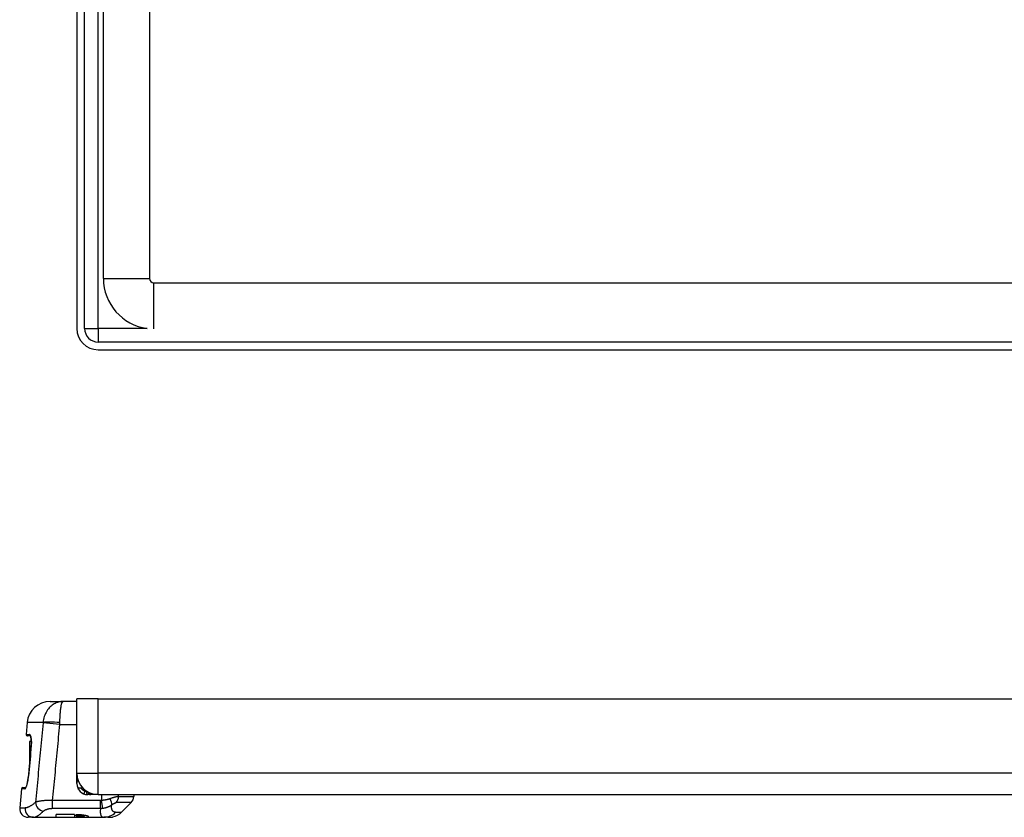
# Model space of a CAD drawing. Header units: inches. Extents: x 2.3 to 58.5, y 3.7 to 32.
# Tile 1 of 48: x 2.3 to 9.1, y 3.7 to 9.1. Entities that reach past the tile are written whole.
import ezdxf

# ---------------------------------------------------------------- set-up
doc = ezdxf.new("R2010")
doc.units = ezdxf.units.IN
doc.header["$MEASUREMENT"] = 0
doc.layers.add('Visible Edges(ANSI)', color=7, linetype='Continuous', lineweight=25)
doc.layers.add('Visible Tangent Edges(ANSI)', color=7, linetype='Continuous', lineweight=25)

msp = doc.modelspace()

# ---------------------------------------------------------------- linework, layer by layer
at = {"layer": 'Visible Edges(ANSI)'}
for p, q in [((2.7026, 22.716), (2.7026, 7.008)), ((2.7556, 7.008), (2.7556, 22.716)), ((3.1996, 22.3731), (3.1996, 7.351)), ((2.8846, 7.351), (2.8846, 9.737)), ((3.2306, 7.32), (12.2546, 7.32)), ((12.6366, 6.915), (2.8486, 6.915)), ((2.8486, 6.862), (12.6366, 6.862)), ((2.8486, 4.4684), (2.7026, 4.4684)), ((2.7026, 3.9584), (2.7026, 4.4684)), ((2.8486, 4.4684), (12.6366, 4.4684)), ((2.5189, 4.4506), (2.6079, 4.4506)), ((2.7026, 4.4506), (2.6079, 4.4506)), ((2.362, 4.3068), (2.3549, 4.225)), ((2.3844, 4.2143), (2.3647, 4.2143)), ((2.3903, 4.1753), (2.3778, 4.1753)), ((2.3778, 4.1753), (2.3778, 4.1002)), ((2.3858, 4.1002), (2.3778, 4.1002)), ((2.3778, 4.1002), (2.3778, 4.0497)), ((2.3813, 4.0497), (2.3778, 4.0497)), ((2.3778, 4.0497), (2.3778, 4.0487)), ((2.3812, 4.0487), (2.3778, 4.0487)), ((2.3778, 4.0487), (2.3778, 4.0426)), ((2.3806, 4.0426), (2.3778, 4.0426)), ((2.3778, 4.0426), (2.3778, 4.0109)), ((2.7026, 3.8874), (2.7026, 3.9584)), ((2.3222, 3.851), (2.3108, 3.7209)), ((2.332, 3.86), (2.3519, 3.86)), ((2.7079, 3.8597), (2.7411, 3.8597)), ((2.8486, 3.8124), (2.7776, 3.8124)), ((2.8245, 3.8124), (2.8245, 3.8144)), ((2.8486, 3.8124), (12.6366, 3.8124)), ((3.0926, 3.8124), (3.0926, 3.7992)), ((3.009, 3.6913), (3.0753, 3.7575)), ((2.4049, 3.6567), (2.3696, 3.6567)), ((2.4049, 3.6567), (2.8874, 3.6567)), ((2.5611, 3.6567), (2.5611, 3.6748)), ((2.687, 3.6748), (2.5611, 3.6748)), ((2.5611, 3.6567), (2.687, 3.6567)), ((2.687, 3.6748), (2.687, 3.6567)), ((2.6969, 3.667), (2.6969, 3.673)), ((2.7166, 3.673), (2.6969, 3.673)), ((2.6969, 3.667), (2.7166, 3.667)), ((2.6969, 3.6568), (2.6969, 3.658)), ((2.7166, 3.658), (2.6969, 3.658)), ((2.6969, 3.6568), (2.7166, 3.6568)), ((2.753, 3.6615), (2.753, 3.6706)), ((2.9139, 3.6567), (2.8874, 3.6567)), ((2.9159, 3.6567), (2.9139, 3.6567)), ((2.9191, 3.6567), (2.9159, 3.6567)), ((2.9191, 3.6567), (2.9203, 3.6567)), ((2.9203, 3.6567), (2.9203, 3.6567))]:
    msp.add_line(p, q, dxfattribs=at)
at = {"layer": 'Visible Edges(ANSI)', "flags": 128}
for points in [[(2.3878, 4.2021), (2.3866, 4.2077), (2.3853, 4.2121), (2.3842, 4.2149), (2.3836, 4.2159)], [(2.3844, 4.2143), (2.3861, 4.2095), (2.3878, 4.2021)], [(2.3878, 4.2021), (2.3887, 4.196), (2.3895, 4.189), (2.39, 4.1813), (2.3904, 4.173), (2.3904, 4.1643), (2.3902, 4.1552), (2.3898, 4.1459), (2.3891, 4.1365)], [(2.3511, 3.859), (2.3515, 3.8595), (2.3525, 3.8609), (2.3539, 3.8632), (2.3553, 3.8662), (2.3585, 3.8743), (2.3617, 3.8845), (2.3647, 3.8966), (2.3675, 3.9101), (2.3697, 3.9246), (2.3714, 3.9396)], [(2.7166, 3.6568), (2.725, 3.6568), (2.7336, 3.6568), (2.7419, 3.6569), (2.7498, 3.657), (2.757, 3.6572), (2.7634, 3.6575), (2.7689, 3.6578), (2.7737, 3.6583), (2.7776, 3.6589), (2.7804, 3.6596), (2.782, 3.6605), (2.7825, 3.6615), (2.7819, 3.6626), (2.7802, 3.6638), (2.7774, 3.6651), (2.7735, 3.6664), (2.7687, 3.6677), (2.7632, 3.6689), (2.7569, 3.67), (2.7497, 3.671), (2.7419, 3.6718), (2.7335, 3.6725), (2.725, 3.6729), (2.7166, 3.673)], [(2.7166, 3.667), (2.7212, 3.6669), (2.7259, 3.6667), (2.7305, 3.6665), (2.7349, 3.6661), (2.7389, 3.6656), (2.7423, 3.6651), (2.7454, 3.6646), (2.7481, 3.664), (2.7502, 3.6633), (2.7518, 3.6627), (2.7527, 3.662), (2.753, 3.6615), (2.7527, 3.6609), (2.7518, 3.6604), (2.7503, 3.6599), (2.7481, 3.6595), (2.7455, 3.6591), (2.7424, 3.6588), (2.7389, 3.6586), (2.7349, 3.6584), (2.7306, 3.6582), (2.726, 3.6581), (2.7212, 3.6581), (2.7166, 3.658)], [(2.9139, 3.6567), (2.9144, 3.6567), (2.915, 3.6567), (2.9155, 3.6567), (2.9161, 3.6567), (2.9166, 3.6567), (2.9172, 3.6567), (2.9177, 3.6567), (2.9183, 3.6567), (2.9188, 3.6568), (2.9194, 3.6568), (2.9199, 3.6568), (2.9205, 3.6568), (2.9211, 3.6568), (2.9216, 3.6569), (2.9222, 3.6569), (2.9228, 3.6569), (2.9233, 3.657), (2.9239, 3.657), (2.9245, 3.6571), (2.925, 3.6571), (2.9256, 3.6571), (2.9262, 3.6572), (2.9268, 3.6572), (2.9273, 3.6573)], [(2.9273, 3.6573), (2.9268, 3.6572), (2.9263, 3.6572), (2.9259, 3.6571), (2.9254, 3.6571), (2.9249, 3.6571), (2.9244, 3.657), (2.9239, 3.657), (2.9234, 3.6569), (2.9229, 3.6569), (2.9225, 3.6569), (2.922, 3.6568), (2.9215, 3.6568), (2.921, 3.6568), (2.9205, 3.6568), (2.9201, 3.6568), (2.9196, 3.6567), (2.9191, 3.6567), (2.9187, 3.6567), (2.9182, 3.6567), (2.9177, 3.6567), (2.9173, 3.6567), (2.9168, 3.6567), (2.9163, 3.6567), (2.9159, 3.6567)], [(2.9191, 3.6567), (2.9214, 3.6567), (2.9237, 3.6567), (2.9258, 3.6568), (2.9279, 3.6569), (2.9299, 3.657), (2.9319, 3.6571), (2.9337, 3.6572), (2.9355, 3.6574), (2.9371, 3.6575), (2.9387, 3.6577), (2.9402, 3.6578), (2.9416, 3.658), (2.9429, 3.6582), (2.9441, 3.6583), (2.9452, 3.6585), (2.9461, 3.6586), (2.947, 3.6587), (2.9478, 3.6589), (2.9484, 3.659), (2.9489, 3.659), (2.9493, 3.6591), (2.9496, 3.6591), (2.9498, 3.6592), (2.9498, 3.6592)]]:
    msp.add_lwpolyline(points, dxfattribs=at)
at = {"layer": 'Visible Edges(ANSI)'}
for centre, radius, start, end in [((3.2306, 7.351), 0.346, 180, 262.44909), ((3.2306, 7.351), 0.031, 180, 270), ((2.8486, 7.008), 0.146, 180, 270), ((2.8486, 7.008), 0.093, 180, 270), ((2.5189, 4.2931), 0.1575, 90, 175), ((2.3647, 4.2242), 0.00984, 175, 270), ((3065.1917, -271.9004), 3075.2164, 174.8503948, 174.8537794), ((2.8486, 3.9584), 0.146, 180, 270), ((2.332, 3.8502), 0.00984, 90, 175), ((2.7321, 3.8929), 0.0295, 138.47742, 180), ((2.7776, 3.8874), 0.075, 180, 270), ((2.7973, 3.8321), 0.0197, 183.73345, 270), ((3.0335, 3.7992), 0.0591, 315, 0), ((2.3696, 3.7157), 0.0591, 175, 270), ((2.9255, 3.7748), 0.1181, 281.88103, 315)]:
    msp.add_arc(centre, radius, start, end, dxfattribs=at)
for centre, major_axis, ratio, start_param, end_param in [((1.8126, 4.1723), (-0.2175, -2.413), 0.23832, 1.570817, 1.57741), ((2.8115, 3.8274), (0.00984, 0), 0.999391, 4.349714, 4.522289)]:
    msp.add_ellipse(centre, major_axis=major_axis, ratio=ratio, start_param=start_param, end_param=end_param, dxfattribs=at)
at = {"layer": 'Visible Tangent Edges(ANSI)'}
for p, q in [((2.8486, 7.008), (2.8486, 9.2586)), ((2.8846, 7.351), (3.1996, 7.351)), ((3.2306, 7.005), (3.2306, 7.32)), ((2.7556, 7.008), (2.8486, 7.008)), ((3.1851, 7.008), (2.8486, 7.008)), ((2.8486, 7.008), (2.8486, 6.915)), ((2.8486, 3.9584), (2.8486, 4.4684)), ((2.4711, 4.3068), (2.362, 4.3068)), ((2.5859, 4.2931), (2.4709, 4.304)), ((2.5859, 4.2931), (2.7026, 4.2931)), ((2.3549, 4.225), (2.3782, 4.225)), ((2.3877, 4.1206), (2.388, 4.1205)), ((2.3714, 3.9396), (2.3717, 3.9396)), ((2.7026, 3.9584), (2.8486, 3.9584)), ((2.7026, 3.927), (2.706, 3.927)), ((12.6366, 3.9584), (2.8486, 3.9584)), ((2.8486, 3.8124), (2.8486, 3.9584)), ((2.3449, 3.851), (2.3222, 3.851)), ((2.7579, 3.8357), (2.7509, 3.8173)), ((2.7579, 3.844), (2.7579, 3.8357)), ((2.7678, 3.8321), (2.7754, 3.8321)), ((2.8724, 3.8124), (2.8724, 3.7723)), ((2.9887, 3.7992), (2.9887, 3.8124)), ((2.9887, 3.7992), (3.0926, 3.7992)), ((2.3108, 3.7209), (2.3476, 3.7209)), ((2.5366, 3.7182), (2.5366, 3.7717)), ((2.8646, 3.7717), (2.5366, 3.7717)), ((2.5366, 3.7182), (2.8646, 3.7182)), ((2.8646, 3.7182), (2.8646, 3.7717)), ((2.8802, 3.7191), (2.8724, 3.7723)), ((3.0753, 3.7575), (2.9726, 3.7575)), ((2.7166, 3.667), (2.7166, 3.673)), ((2.7166, 3.6568), (2.7166, 3.658)), ((2.9685, 3.6913), (3.009, 3.6913))]:
    msp.add_line(p, q, dxfattribs=at)
at = {"layer": 'Visible Tangent Edges(ANSI)', "flags": 128}
for points in [[(2.6079, 4.4506), (2.6001, 4.4503), (2.5922, 4.4495), (2.5844, 4.4483), (2.5767, 4.4465), (2.569, 4.4442), (2.5615, 4.4414), (2.554, 4.438), (2.5467, 4.4342), (2.5396, 4.4298), (2.5326, 4.4249), (2.5258, 4.4195), (2.5193, 4.4136), (2.513, 4.4071), (2.507, 4.4002), (2.5014, 4.3927), (2.4961, 4.3847), (2.4912, 4.3762), (2.4867, 4.3673), (2.4828, 4.3579), (2.4793, 4.3482), (2.4763, 4.3382), (2.474, 4.3279), (2.4722, 4.3174), (2.4711, 4.3068)], [(2.5861, 4.3068), (2.5863, 4.3174), (2.5866, 4.3279), (2.5869, 4.3382), (2.5874, 4.3482), (2.588, 4.3579), (2.5886, 4.3673), (2.5893, 4.3762), (2.5901, 4.3847), (2.5909, 4.3927), (2.5918, 4.4002), (2.5928, 4.4071), (2.5938, 4.4136), (2.5948, 4.4195), (2.5959, 4.4249), (2.597, 4.4298), (2.5981, 4.4342), (2.5993, 4.438), (2.6005, 4.4414), (2.6017, 4.4442), (2.6029, 4.4465), (2.6042, 4.4483), (2.6054, 4.4495), (2.6067, 4.4503), (2.6079, 4.4506)], [(2.4709, 4.304), (2.4687, 4.2813), (2.4665, 4.2586), (2.4643, 4.2359), (2.4621, 4.2132), (2.46, 4.1905), (2.4578, 4.1678), (2.4556, 4.1451), (2.4534, 4.1224), (2.4513, 4.0997), (2.4491, 4.077), (2.4469, 4.0543), (2.4448, 4.0316), (2.4426, 4.0089), (2.4404, 3.9862), (2.4382, 3.9635), (2.4361, 3.9408), (2.4339, 3.9181), (2.4317, 3.8954), (2.4296, 3.8727), (2.4274, 3.85), (2.4252, 3.8273), (2.4231, 3.8046), (2.4209, 3.7819), (2.4187, 3.7592)], [(2.4711, 4.3068), (2.4711, 4.3067), (2.4711, 4.3066), (2.4711, 4.3064), (2.471, 4.3063), (2.471, 4.3062), (2.471, 4.3061), (2.471, 4.306), (2.471, 4.3059), (2.471, 4.3057), (2.471, 4.3056), (2.471, 4.3055), (2.471, 4.3054), (2.471, 4.3053), (2.471, 4.3052), (2.471, 4.305), (2.4709, 4.3049), (2.4709, 4.3048), (2.4709, 4.3047), (2.4709, 4.3046), (2.4709, 4.3044), (2.4709, 4.3043), (2.4709, 4.3042), (2.4709, 4.3041), (2.4709, 4.304)], [(2.5366, 3.7717), (2.5387, 3.7934), (2.5407, 3.8151), (2.5428, 3.8369), (2.5448, 3.8586), (2.5469, 3.8803), (2.5489, 3.902), (2.551, 3.9238), (2.553, 3.9455), (2.5551, 3.9672), (2.5571, 3.9889), (2.5592, 4.0107), (2.5612, 4.0324), (2.5633, 4.0541), (2.5653, 4.0758), (2.5674, 4.0976), (2.5694, 4.1193), (2.5715, 4.141), (2.5735, 4.1627), (2.5756, 4.1845), (2.5777, 4.2062), (2.5797, 4.2279), (2.5818, 4.2496), (2.5838, 4.2714), (2.5859, 4.2931)], [(2.5859, 4.2931), (2.5859, 4.2936), (2.5859, 4.2942), (2.5859, 4.2948), (2.5859, 4.2954), (2.5859, 4.2959), (2.5859, 4.2965), (2.586, 4.2971), (2.586, 4.2977), (2.586, 4.2982), (2.586, 4.2988), (2.586, 4.2994), (2.586, 4.2999), (2.586, 4.3005), (2.586, 4.3011), (2.586, 4.3017), (2.586, 4.3022), (2.586, 4.3028), (2.5861, 4.3034), (2.5861, 4.3039), (2.5861, 4.3045), (2.5861, 4.3051), (2.5861, 4.3057), (2.5861, 4.3062), (2.5861, 4.3068)], [(2.3879, 4.2047), (2.3876, 4.2063), (2.3873, 4.2079), (2.387, 4.2093), (2.3866, 4.2108), (2.3863, 4.2121), (2.3859, 4.2134), (2.3855, 4.2147), (2.3851, 4.2158), (2.3848, 4.2169), (2.3844, 4.218), (2.384, 4.2189), (2.3835, 4.2198), (2.3831, 4.2206), (2.3827, 4.2214), (2.3823, 4.2221), (2.3818, 4.2227), (2.3814, 4.2232), (2.3809, 4.2237), (2.3805, 4.2241), (2.38, 4.2244), (2.3796, 4.2247), (2.3791, 4.2249), (2.3786, 4.225), (2.3782, 4.225)], [(2.3894, 4.1365), (2.3897, 4.1397), (2.3899, 4.1429), (2.3901, 4.1461), (2.3903, 4.1493), (2.3904, 4.1525), (2.3906, 4.1557), (2.3907, 4.1589), (2.3907, 4.162), (2.3907, 4.1651), (2.3907, 4.1681), (2.3907, 4.1711), (2.3907, 4.1741), (2.3906, 4.177), (2.3905, 4.1799), (2.3903, 4.1827), (2.3902, 4.1854), (2.39, 4.1881), (2.3898, 4.1907), (2.3895, 4.1933), (2.3892, 4.1957), (2.3889, 4.1981), (2.3886, 4.2004), (2.3883, 4.2026), (2.3879, 4.2047)], [(2.3717, 3.9396), (2.3723, 3.9471), (2.373, 3.9547), (2.3737, 3.9622), (2.3744, 3.9698), (2.375, 3.9773), (2.3757, 3.9848), (2.3764, 3.9924), (2.3771, 3.9999), (2.3778, 4.0075), (2.3784, 4.015), (2.3791, 4.0225), (2.3798, 4.0301), (2.3805, 4.0376), (2.3812, 4.0451), (2.3818, 4.0527), (2.3825, 4.0602), (2.3832, 4.0678), (2.3839, 4.0753), (2.3846, 4.0828), (2.3852, 4.0904), (2.3859, 4.0979), (2.3866, 4.1055), (2.3873, 4.113), (2.388, 4.1205)], [(2.388, 4.1205), (2.388, 4.1212), (2.3881, 4.1219), (2.3881, 4.1225), (2.3882, 4.1232), (2.3883, 4.1238), (2.3883, 4.1245), (2.3884, 4.1252), (2.3884, 4.1258), (2.3885, 4.1265), (2.3886, 4.1272), (2.3886, 4.1278), (2.3887, 4.1285), (2.3887, 4.1292), (2.3888, 4.1298), (2.3889, 4.1305), (2.3889, 4.1311), (2.389, 4.1318), (2.389, 4.1325), (2.3891, 4.1331), (2.3891, 4.1338), (2.3892, 4.1345), (2.3893, 4.1351), (2.3893, 4.1358), (2.3894, 4.1365)], [(2.3449, 3.851), (2.346, 3.8512), (2.3471, 3.8518), (2.3483, 3.8527), (2.3495, 3.854), (2.3507, 3.8557), (2.352, 3.8577), (2.3533, 3.8601), (2.3546, 3.8628), (2.3559, 3.8659), (2.3573, 3.8692), (2.3586, 3.8729), (2.3599, 3.8768), (2.3611, 3.881), (2.3624, 3.8855), (2.3636, 3.8902), (2.3648, 3.8951), (2.3659, 3.9002), (2.3669, 3.9055), (2.3679, 3.911), (2.3688, 3.9165), (2.3697, 3.9222), (2.3704, 3.928), (2.3711, 3.9338), (2.3717, 3.9396)], [(2.7026, 3.8929), (2.7026, 3.894), (2.7027, 3.8952), (2.7027, 3.8963), (2.7028, 3.8974), (2.703, 3.8986), (2.7031, 3.8997), (2.7033, 3.9008), (2.7035, 3.9019), (2.7037, 3.903), (2.704, 3.904), (2.7043, 3.9051), (2.7045, 3.9061), (2.7048, 3.9071), (2.7051, 3.9081), (2.7055, 3.9091), (2.7058, 3.9101), (2.7061, 3.911), (2.7065, 3.9119), (2.7068, 3.9128), (2.7072, 3.9137), (2.7075, 3.9146), (2.7079, 3.9154), (2.7082, 3.9163), (2.7086, 3.9171)], [(2.7129, 3.8597), (2.7128, 3.8595), (2.7126, 3.8593), (2.7125, 3.8591), (2.7123, 3.859), (2.7122, 3.8588), (2.712, 3.8586), (2.7119, 3.8584), (2.7117, 3.8583), (2.7116, 3.8581), (2.7114, 3.858), (2.7113, 3.8578), (2.7111, 3.8576), (2.711, 3.8575), (2.7109, 3.8573), (2.7107, 3.8572), (2.7106, 3.857), (2.7104, 3.8568), (2.7103, 3.8567), (2.7102, 3.8565), (2.7101, 3.8564), (2.7099, 3.8563), (2.7098, 3.8561), (2.7097, 3.856), (2.7096, 3.8558)], [(2.7142, 3.8474), (2.7142, 3.8474), (2.7142, 3.8475), (2.7143, 3.8476), (2.7143, 3.8478), (2.7144, 3.848), (2.7145, 3.8483), (2.7147, 3.8486), (2.7148, 3.849), (2.715, 3.8494), (2.7152, 3.8498), (2.7154, 3.8503), (2.7156, 3.8508), (2.7158, 3.8514), (2.7161, 3.852), (2.7163, 3.8527), (2.7166, 3.8533), (2.7169, 3.854), (2.7172, 3.8548), (2.7175, 3.8555), (2.7178, 3.8563), (2.7182, 3.8571), (2.7185, 3.8579), (2.7189, 3.8588), (2.7193, 3.8597)], [(2.7678, 3.8321), (2.7674, 3.8321), (2.767, 3.8321), (2.7666, 3.8321), (2.7662, 3.8322), (2.7658, 3.8322), (2.7654, 3.8323), (2.765, 3.8324), (2.7646, 3.8325), (2.7642, 3.8326), (2.7638, 3.8327), (2.7633, 3.8328), (2.7629, 3.8329), (2.7625, 3.8331), (2.7621, 3.8333), (2.7617, 3.8334), (2.7612, 3.8336), (2.7608, 3.8339), (2.7604, 3.8341), (2.76, 3.8343), (2.7596, 3.8346), (2.7591, 3.8348), (2.7587, 3.8351), (2.7583, 3.8354), (2.7579, 3.8357)], [(2.9305, 3.7839), (2.9284, 3.7831), (2.9263, 3.7824), (2.9242, 3.7817), (2.922, 3.781), (2.9198, 3.7804), (2.9176, 3.7797), (2.9153, 3.7791), (2.913, 3.7785), (2.9106, 3.778), (2.9083, 3.7774), (2.9059, 3.7769), (2.9034, 3.7764), (2.901, 3.7759), (2.8985, 3.7755), (2.8959, 3.7751), (2.8934, 3.7747), (2.8908, 3.7743), (2.8882, 3.7739), (2.8856, 3.7736), (2.883, 3.7733), (2.8804, 3.773), (2.8777, 3.7727), (2.8751, 3.7725), (2.8724, 3.7723)], [(2.9887, 3.7992), (2.9872, 3.7992), (2.9855, 3.7991), (2.9838, 3.799), (2.982, 3.7987), (2.98, 3.7985), (2.978, 3.7981), (2.9758, 3.7977), (2.9736, 3.7973), (2.9713, 3.7968), (2.9689, 3.7962), (2.9665, 3.7956), (2.964, 3.7949), (2.9614, 3.7942), (2.9588, 3.7935), (2.9561, 3.7927), (2.9534, 3.7918), (2.9506, 3.7909), (2.9478, 3.79), (2.945, 3.7891), (2.9421, 3.7881), (2.9392, 3.7871), (2.9363, 3.786), (2.9334, 3.785), (2.9305, 3.7839)], [(2.4187, 3.7592), (2.4151, 3.7562), (2.4115, 3.7533), (2.408, 3.7505), (2.4045, 3.7478), (2.4011, 3.7453), (2.3977, 3.7428), (2.3944, 3.7405), (2.3911, 3.7383), (2.3879, 3.7362), (2.3847, 3.7343), (2.3817, 3.7325), (2.3786, 3.7308), (2.3757, 3.7292), (2.3728, 3.7278), (2.3699, 3.7265), (2.3672, 3.7253), (2.3645, 3.7243), (2.3618, 3.7234), (2.3593, 3.7226), (2.3568, 3.722), (2.3544, 3.7215), (2.352, 3.7212), (2.3498, 3.7209), (2.3476, 3.7209)], [(2.5366, 3.7717), (2.5302, 3.7719), (2.5237, 3.7721), (2.5173, 3.7722), (2.5109, 3.7722), (2.5047, 3.7721), (2.4985, 3.7719), (2.4925, 3.7717), (2.4866, 3.7714), (2.4808, 3.771), (2.4753, 3.7705), (2.4698, 3.77), (2.4646, 3.7694), (2.4595, 3.7688), (2.4546, 3.7681), (2.45, 3.7674), (2.4456, 3.7666), (2.4414, 3.7658), (2.4374, 3.765), (2.4337, 3.7641), (2.4302, 3.7631), (2.4269, 3.7622), (2.4239, 3.7612), (2.4212, 3.7602), (2.4187, 3.7592)], [(2.4734, 3.6988), (2.4748, 3.7001), (2.4763, 3.7013), (2.4779, 3.7025), (2.4797, 3.7037), (2.4816, 3.7049), (2.4836, 3.706), (2.4857, 3.7072), (2.488, 3.7083), (2.4904, 3.7093), (2.4929, 3.7104), (2.4955, 3.7113), (2.4982, 3.7123), (2.501, 3.7132), (2.504, 3.714), (2.5069, 3.7148), (2.51, 3.7155), (2.5132, 3.7161), (2.5164, 3.7166), (2.5197, 3.7171), (2.523, 3.7175), (2.5264, 3.7178), (2.5298, 3.7181), (2.5332, 3.7182), (2.5366, 3.7182)], [(2.8646, 3.7182), (2.864, 3.7132), (2.8635, 3.7085), (2.8632, 3.7039), (2.863, 3.6995), (2.863, 3.6953), (2.8631, 3.6913), (2.8634, 3.6876), (2.8638, 3.684), (2.8643, 3.6807), (2.865, 3.6776), (2.8659, 3.6747), (2.8668, 3.672), (2.8679, 3.6695), (2.8691, 3.6673), (2.8704, 3.6652), (2.8719, 3.6634), (2.8735, 3.6618), (2.8751, 3.6605), (2.8769, 3.6593), (2.8788, 3.6583), (2.8808, 3.6576), (2.8829, 3.6571), (2.8851, 3.6568), (2.8874, 3.6567)], [(2.8724, 3.7723), (2.8721, 3.7722), (2.8718, 3.7722), (2.8714, 3.7721), (2.8711, 3.7721), (2.8708, 3.7721), (2.8705, 3.772), (2.8701, 3.772), (2.8698, 3.7719), (2.8695, 3.7719), (2.8692, 3.7719), (2.8688, 3.7719), (2.8685, 3.7718), (2.8682, 3.7718), (2.8679, 3.7718), (2.8675, 3.7718), (2.8672, 3.7718), (2.8669, 3.7717), (2.8666, 3.7717), (2.8662, 3.7717), (2.8659, 3.7717), (2.8656, 3.7717), (2.8652, 3.7717), (2.8649, 3.7717), (2.8646, 3.7717)], [(2.8646, 3.7182), (2.8652, 3.7182), (2.8659, 3.7182), (2.8665, 3.7182), (2.8672, 3.7182), (2.8678, 3.7182), (2.8685, 3.7182), (2.8692, 3.7183), (2.8698, 3.7183), (2.8705, 3.7183), (2.8711, 3.7183), (2.8718, 3.7184), (2.8724, 3.7184), (2.8731, 3.7184), (2.8737, 3.7185), (2.8744, 3.7185), (2.875, 3.7186), (2.8757, 3.7186), (2.8763, 3.7187), (2.8769, 3.7187), (2.8776, 3.7188), (2.8782, 3.7188), (2.8789, 3.7189), (2.8795, 3.719), (2.8802, 3.7191)], [(2.8802, 3.7191), (2.883, 3.7194), (2.8858, 3.7198), (2.8885, 3.7203), (2.8913, 3.7208), (2.8941, 3.7214), (2.8968, 3.722), (2.8995, 3.7227), (2.9022, 3.7234), (2.9049, 3.7242), (2.9076, 3.7251), (2.9102, 3.726), (2.9128, 3.7269), (2.9154, 3.7279), (2.9179, 3.7289), (2.9204, 3.73), (2.9229, 3.7312), (2.9254, 3.7324), (2.9278, 3.7336), (2.9302, 3.7349), (2.9325, 3.7363), (2.9348, 3.7377), (2.937, 3.7391), (2.9392, 3.7406), (2.9414, 3.7421)], [(2.9685, 3.6913), (2.966, 3.6913), (2.9637, 3.6916), (2.9614, 3.692), (2.9592, 3.6926), (2.9572, 3.6934), (2.9552, 3.6944), (2.9534, 3.6955), (2.9516, 3.6969), (2.95, 3.6983), (2.9485, 3.7), (2.9471, 3.7019), (2.9458, 3.7039), (2.9447, 3.7061), (2.9436, 3.7085), (2.9428, 3.7111), (2.942, 3.7139), (2.9414, 3.7168), (2.9409, 3.7199), (2.9406, 3.7232), (2.9405, 3.7266), (2.9405, 3.7303), (2.9406, 3.734), (2.9409, 3.738), (2.9414, 3.7421)], [(2.9414, 3.7421), (2.943, 3.7432), (2.9445, 3.7443), (2.9461, 3.7453), (2.9476, 3.7463), (2.9491, 3.7473), (2.9507, 3.7483), (2.9521, 3.7492), (2.9536, 3.7501), (2.9551, 3.7509), (2.9565, 3.7517), (2.9579, 3.7524), (2.9593, 3.7532), (2.9606, 3.7538), (2.9619, 3.7544), (2.9632, 3.755), (2.9645, 3.7555), (2.9656, 3.756), (2.9668, 3.7564), (2.9679, 3.7567), (2.969, 3.757), (2.9699, 3.7572), (2.9709, 3.7574), (2.9718, 3.7574), (2.9726, 3.7575)], [(2.4049, 3.6567), (2.407, 3.6567), (2.4092, 3.657), (2.4115, 3.6574), (2.4138, 3.6579), (2.4162, 3.6586), (2.4187, 3.6594), (2.4212, 3.6604), (2.4238, 3.6616), (2.4264, 3.6628), (2.4292, 3.6643), (2.432, 3.6659), (2.4348, 3.6676), (2.4377, 3.6694), (2.4407, 3.6714), (2.4437, 3.6736), (2.4468, 3.6758), (2.4499, 3.6783), (2.4531, 3.6808), (2.4564, 3.6835), (2.4597, 3.6863), (2.4631, 3.6892), (2.4665, 3.6923), (2.4699, 3.6955), (2.4734, 3.6988)]]:
    msp.add_lwpolyline(points, dxfattribs=at)
at = {"layer": 'Visible Tangent Edges(ANSI)'}
msp.add_arc((2.7776, 3.8874), 0.0553, 210.11779, 249.15311, dxfattribs=at)
for centre, major_axis, ratio, start_param, end_param in [((2.5861, 4.2959), (0.1248, -0.0073), 0.087008, 1.57588, 2.748475), ((2.3878, 4.2242), (0, -0.00984), 0.983784, 4.625123, 5.885492), ((2.3975, 4.2038), (-0.00968, -0.00175), 0.765398, 5.937884, 6.283185), ((2.3989, 4.1356), (-0.0098, 0.00087), 0.006389, 6.041648, 6.283185), ((2.3546, 3.8502), (0, 0.00984), 0.984508, 0.313524, 1.48353), ((2.7776, 3.8321), (0, -0.0197), 0.5, 4.712389, 6.283185), ((2.903, 3.7839), (0.0342, -0.0481), 0.392905, 0.309012, 1.298344), ((2.9337, 3.7992), (0, -0.0591), 0.930105, 0.785398, 1.570796), ((2.4049, 3.7157), (0, -0.0591), 0.975157, 4.625123, 6.283185), ((2.4734, 3.7541), (0.0389, -0.0445), 0.86663, 3.971597, 5.493402), ((2.8874, 3.7748), (0, -0.1181), 0.971084, 0, 0.785398)]:
    msp.add_ellipse(centre, major_axis=major_axis, ratio=ratio, start_param=start_param, end_param=end_param, dxfattribs=at)

doc.saveas('drawing.dxf')
